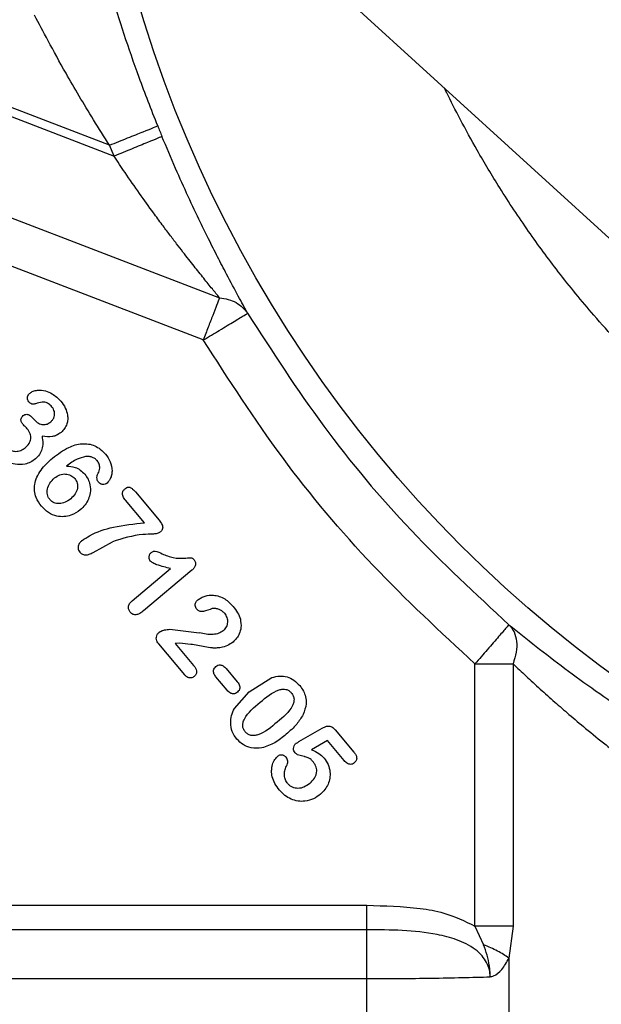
# Model space of a CAD drawing. Header units: inches. Extents: x 0.6 to 16.3, y 0.2 to 11.5.
# Tile 12 of 16: x 10.5 to 11.4, y 4.8 to 6.4. Entities that reach past the tile are written whole.
import ezdxf

# ---------------------------------------------------------------- set-up
doc = ezdxf.new("R2010")
doc.units = ezdxf.units.IN
doc.header["$MEASUREMENT"] = 0
doc.styles.add('SLDTEXTSTYLE0', font='TXT', dxfattribs={"width": 0.75})
doc.dimstyles.new('SLDDIMSTYLE3', dxfattribs={"dimtxt": 0.137795, "dimasz": 0.14, "dimexe": 0, "dimexo": 0.0625, "dimgap": 0.034449, "dimtad": 0, "dimdec": 1, "dimlfac": 1.5, "dimrnd": 1e-09, "dimzin": 12, "dimdsep": 46, "dimtxsty": 'SLDTEXTSTYLE0', "dimblk1": 'CLOSED', "dimblk2": 'CLOSED', "dimsah": 1, "dimcen": 0.09, "dimadec": 0, "dimazin": 3, "dimtfac": 1, "dimtdec": 1, "dimtofl": 0, "dimtmove": 0, "dimatfit": 3, "dimldrblk": 'CLOSED', "dimfxl": 0, "dimfrac": 2, "dimtolj": 1, "dimtzin": 12, "dimarcsym": 0})

# ---------------------------------------------------------------- blocks, each defined once
blk = doc.blocks.new('_Closed')
at = {"color": 0, "linetype": 'ByBlock', "lineweight": -2}
for p, q in [((-1, 0.166667), (0, 0)), ((-1, 0.166667), (-1, -0.166667)), ((0, 0), (-1, -0.166667)), ((0, 0), (-1, 0))]:
    blk.add_line(p, q, dxfattribs=at)
blk = doc.blocks.new('_D_6')
at = {"color": 7, "linetype": 'Continuous', "lineweight": 0}
for p, q in [((9.5286, 5.3615), (9.5286, 2.989)), ((11.7475, 4.387), (11.7475, 2.989)), ((10.2898, 3.2268), (10.2478, 3.2268)), ((10.2478, 3.2268), (10.2478, 3.0081)), ((10.4934, 3.2268), (10.5354, 3.2268)), ((10.5354, 3.2268), (10.5354, 3.0081)), ((9.5286, 3.0283), (10.1269, 3.0283)), ((11.7475, 3.0283), (10.6562, 3.0283)), ((10.2478, 3.0081), (10.2898, 3.0081)), ((10.5354, 3.0081), (10.4934, 3.0081))]:
    blk.add_line(p, q, dxfattribs=at)
at = {"color": 7, "linetype": 'Continuous', "lineweight": 18, "xscale": 0.14, "yscale": 0.14, "rotation": 180.0000000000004}
blk.add_blockref('_Closed', (9.5286, 3.0283, 0.2008), dxfattribs=at)
at = {"color": 7, "linetype": 'Continuous', "lineweight": 18, "xscale": 0.14, "yscale": 0.14}
blk.add_blockref('_Closed', (11.7475, 3.0283, 0.2008), dxfattribs=at)
at = {"color": 7, "linetype": 'Continuous', "lineweight": 18, "char_height": 0.1378, "attachment_point": 1, "style": 'SLDTEXTSTYLE0'}
for s, insert in [('85', (10.2898, 3.1857)), ('3.3', (10.2643, 2.9795))]:
    blk.add_mtext(s, dxfattribs=dict(at, insert=insert))

msp = doc.modelspace()

# ---------------------------------------------------------------- linework, layer by layer
at = {"color": 7, "linetype": 'Continuous', "lineweight": 25}
for p, q in [((10.9648, 6.4388), (11.5943, 5.865)), ((10.6453, 6.1708), (10.168, 6.354)), ((10.3748, 6.2603), (10.6522, 6.1538)), ((10.6522, 6.1538), (10.6453, 6.1708)), ((10.4346, 6.0813), (10.8149, 5.9354)), ((10.7899, 5.8701), (10.4096, 6.0161)), ((10.5264, 5.7498), (10.5286, 5.7472)), ((10.6851, 5.6355), (10.7215, 5.5922)), ((10.6991, 5.5879), (10.6699, 5.6227)), ((10.6197, 5.5422), (10.6495, 5.5586)), ((10.6802, 5.4676), (10.7395, 5.5173)), ((10.7721, 5.5146), (10.6976, 5.4521)), ((10.7384, 5.4236), (10.7837, 5.418)), ((10.7612, 5.353), (10.721, 5.4009)), ((10.7534, 5.402), (10.7465, 5.4017)), ((10.7465, 5.4017), (10.775, 5.3678)), ((11.2094, 4.9655), (11.2094, 5.3702)), ((11.2682, 5.3702), (11.2682, 4.9655)), ((10.8267, 5.3294), (10.8095, 5.3499)), ((10.8251, 5.3631), (10.8424, 5.3425)), ((10.8608, 5.3272), (10.8956, 5.3491)), ((10.8379, 5.3013), (10.8608, 5.3272)), ((10.9375, 5.2501), (10.9732, 5.2708)), ((10.9935, 5.2683), (11.0223, 5.234)), ((10.9815, 5.2517), (10.9572, 5.2376)), ((11.0074, 5.2208), (10.9815, 5.2517)), ((10.3727, 4.9975), (11.0424, 4.9975)), ((11.0424, 4.9598), (10.3616, 4.9598)), ((11.2094, 4.9655), (11.2228, 4.9366)), ((11.2682, 4.9655), (11.2618, 4.9161)), ((11.2618, 4.9161), (11.2618, 4.3356)), ((10.2362, 4.8844), (11.0424, 4.8844)), ((11.0424, 4.338), (11.0424, 4.8844))]:
    msp.add_line(p, q, dxfattribs=at)
msp.add_circle((12.5808, 6.9472), 1.9709, dxfattribs=at)
msp.add_arc((12.5808, 6.9472), 2.0055, 201.8575, 202.3609, dxfattribs=at)
for points, knots in [([(10.7195, 6.2006), (10.7097, 6.2257), (10.691, 6.2737), (10.6671, 6.343), (10.6465, 6.4076), (10.6368, 6.4396), (10.6318, 6.4561)], [0, 0, 0, 0, 0.260223, 0.497693, 0.740745, 1, 1, 1, 1]), ([(10.6453, 6.1708), (10.637, 6.1838), (10.6208, 6.209), (10.5983, 6.2464), (10.5744, 6.2877), (10.5498, 6.3325), (10.536, 6.3586), (10.5292, 6.3713)], [0, 0, 0, 0, 0.181928, 0.353578, 0.519898, 0.767232, 1, 1, 1, 1]), ([(12.8917, 5.398), (12.8415, 5.3894), (12.744, 5.3726), (12.6, 5.3653), (12.4647, 5.3695), (12.3265, 5.3856), (12.1888, 5.4142), (12.0551, 5.4552), (11.9398, 5.5015), (11.8421, 5.5494), (11.7611, 5.5957), (11.6958, 5.638), (11.6451, 5.6741), (11.6079, 5.7026), (11.5807, 5.7247), (11.5592, 5.7429), (11.5393, 5.7602), (11.5201, 5.7775), (11.5015, 5.7948), (11.4836, 5.8121), (11.4465, 5.8489), (11.3969, 5.9024), (11.3394, 5.9726), (11.2911, 6.0382), (11.2495, 6.101), (11.2147, 6.159), (11.1877, 6.2085), (11.1712, 6.2406), (11.1634, 6.2566), (11.1624, 6.2587)], [0, 0, 0, 0, 0.073397, 0.142612, 0.207642, 0.268487, 0.34309, 0.410254, 0.469978, 0.52226, 0.567099, 0.604494, 0.634445, 0.656952, 0.672016, 0.684952, 0.697641, 0.710083, 0.722278, 0.734226, 0.745927, 0.797755, 0.839404, 0.876692, 0.915398, 0.947932, 0.974297, 0.996773, 1, 1, 1, 1]), ([(10.6453, 6.1708), (10.6548, 6.1746), (10.6738, 6.1822), (10.698, 6.192), (10.7152, 6.1988), (10.718, 6.2), (10.7195, 6.2006)], [0, 0, 0, 0, 0.250161, 0.5, 0.749839, 1, 1, 1, 1]), ([(10.7261, 6.1842), (10.7247, 6.1836), (10.7218, 6.1825), (10.7048, 6.1754), (10.6806, 6.1655), (10.6616, 6.1577), (10.6522, 6.1538)], [0, 0, 0, 0, 0.250161, 0.5, 0.749839, 1, 1, 1, 1]), ([(10.8584, 5.9113), (10.8537, 5.9199), (10.8438, 5.938), (10.8277, 5.968), (10.8121, 5.998), (10.7986, 6.0248), (10.7834, 6.0557), (10.7662, 6.0919), (10.7462, 6.1363), (10.733, 6.1677), (10.7261, 6.1842)], [0, 0, 0, 0, 0.1273, 0.269464, 0.371967, 0.472853, 0.562543, 0.698474, 0.841053, 1, 1, 1, 1]), ([(10.8149, 5.9354), (10.8113, 5.9398), (10.8036, 5.9492), (10.7903, 5.9656), (10.778, 5.981), (10.7672, 5.9947), (10.7582, 6.0062), (10.7483, 6.019), (10.7376, 6.033), (10.7257, 6.0489), (10.7102, 6.07), (10.691, 6.0968), (10.6707, 6.126), (10.6578, 6.1454), (10.6522, 6.1538)], [0, 0, 0, 0, 0.076601, 0.163153, 0.256562, 0.306095, 0.360343, 0.419319, 0.483034, 0.551494, 0.632013, 0.759808, 0.896197, 1, 1, 1, 1]), ([(10.8149, 5.9354), (10.8195, 5.9347), (10.8288, 5.9333), (10.8408, 5.9281), (10.8511, 5.9209), (10.856, 5.9145), (10.8584, 5.9113)], [0, 0, 0, 0, 0.250012, 0.5, 0.749988, 1, 1, 1, 1]), ([(10.7899, 5.8701), (10.7983, 5.8752), (10.8159, 5.8857), (10.8386, 5.8994), (10.8547, 5.9091), (10.8572, 5.9106), (10.8584, 5.9113)], [0, 0, 0, 0, 0.240554, 0.500001, 0.759447, 1, 1, 1, 1]), ([(10.8584, 5.9113), (10.8963, 5.8525), (10.9723, 5.7347), (11.1078, 5.5733), (11.2105, 5.4781), (11.2619, 5.4305)], [0, 0, 0, 0, 0.333333, 0.666667, 1, 1, 1, 1]), ([(11.2094, 5.3702), (11.156, 5.4197), (11.0492, 5.5186), (10.9083, 5.6865), (10.8293, 5.8089), (10.7899, 5.8701)], [0, 0, 0, 0, 0.333257, 0.666733, 1, 1, 1, 1]), ([(10.5223, 5.7882), (10.5238, 5.7892), (10.5273, 5.7915), (10.5357, 5.7932), (10.546, 5.7922), (10.5589, 5.7867), (10.5657, 5.7798), (10.57, 5.7756)], [0, 0, 0, 0, 0.10142, 0.232787, 0.465497, 0.668795, 1, 1, 1, 1]), ([(10.5204, 5.7748), (10.5199, 5.7756), (10.5188, 5.7773), (10.5184, 5.7806), (10.5188, 5.7838), (10.5204, 5.7864), (10.5216, 5.7876), (10.5223, 5.7882)], [0, 0, 0, 0, 0.196661, 0.399876, 0.654171, 0.818524, 1, 1, 1, 1]), ([(10.57, 5.7756), (10.5725, 5.7722), (10.5772, 5.7658), (10.5803, 5.7557), (10.5808, 5.7473), (10.5794, 5.7402), (10.5761, 5.7332), (10.5722, 5.7294), (10.5703, 5.7275)], [0, 0, 0, 0, 0.233096, 0.445079, 0.575743, 0.70054, 0.847781, 1, 1, 1, 1]), ([(10.5285, 5.771), (10.5279, 5.7709), (10.5267, 5.7707), (10.5247, 5.7713), (10.5225, 5.7726), (10.5211, 5.7741), (10.5204, 5.7748)], [0, 0, 0, 0, 0.187232, 0.386665, 0.673397, 1, 1, 1, 1]), ([(10.556, 5.767), (10.5544, 5.7687), (10.5519, 5.7714), (10.5473, 5.7737), (10.5413, 5.7746), (10.535, 5.7728), (10.5302, 5.7714), (10.5285, 5.771)], [0, 0, 0, 0, 0.231764, 0.36707, 0.49623, 0.828307, 1, 1, 1, 1]), ([(10.5546, 5.7439), (10.5557, 5.745), (10.5579, 5.7472), (10.5598, 5.7514), (10.5605, 5.7556), (10.5601, 5.7596), (10.5586, 5.7635), (10.5569, 5.7658), (10.556, 5.767)], [0, 0, 0, 0, 0.184443, 0.362675, 0.520603, 0.672461, 0.828975, 1, 1, 1, 1]), ([(10.5112, 5.7401), (10.5102, 5.7415), (10.5088, 5.7434), (10.5082, 5.7464), (10.5084, 5.7487), (10.5095, 5.7512), (10.5109, 5.7526), (10.5116, 5.7533)], [0, 0, 0, 0, 0.32946, 0.46901, 0.60255, 0.790209, 1, 1, 1, 1]), ([(10.5116, 5.7533), (10.5125, 5.7539), (10.5142, 5.7551), (10.517, 5.7555), (10.5195, 5.7551), (10.5229, 5.7536), (10.5249, 5.7514), (10.5264, 5.7498)], [0, 0, 0, 0, 0.184168, 0.354413, 0.486264, 0.619677, 1, 1, 1, 1]), ([(10.5286, 5.7472), (10.5307, 5.7451), (10.5337, 5.7422), (10.5388, 5.7401), (10.5423, 5.7394), (10.5457, 5.7395), (10.5499, 5.7406), (10.5527, 5.7426), (10.5546, 5.7439)], [0, 0, 0, 0, 0.290232, 0.4261, 0.554329, 0.65903, 0.765376, 1, 1, 1, 1]), ([(10.518, 5.733), (10.5171, 5.734), (10.5158, 5.7355), (10.5142, 5.737), (10.5128, 5.7384), (10.5119, 5.7393), (10.5112, 5.7401)], [0, 0, 0, 0, 0.405784, 0.593965, 0.675642, 1, 1, 1, 1]), ([(10.5149, 5.7036), (10.5171, 5.7057), (10.5202, 5.7087), (10.5226, 5.7138), (10.5235, 5.7176), (10.5235, 5.7216), (10.5223, 5.7271), (10.5198, 5.7306), (10.518, 5.733)], [0, 0, 0, 0, 0.26683, 0.385367, 0.500114, 0.617627, 0.736539, 1, 1, 1, 1]), ([(10.5409, 5.7215), (10.5414, 5.718), (10.5425, 5.7113), (10.5411, 5.7015), (10.5373, 5.6929), (10.5329, 5.6886), (10.5307, 5.6864)], [0, 0, 0, 0, 0.279717, 0.527123, 0.760156, 1, 1, 1, 1]), ([(10.5703, 5.7275), (10.568, 5.7258), (10.564, 5.7229), (10.5539, 5.7199), (10.5464, 5.7208), (10.5409, 5.7215)], [0, 0, 0, 0, 0.273698, 0.472532, 1, 1, 1, 1]), ([(10.4842, 5.7058), (10.4856, 5.7044), (10.4883, 5.7016), (10.4939, 5.6989), (10.5006, 5.6978), (10.5083, 5.699), (10.5127, 5.702), (10.5149, 5.7036)], [0, 0, 0, 0, 0.169675, 0.339706, 0.53644, 0.76505, 1, 1, 1, 1]), ([(10.557, 5.6878), (10.565, 5.6939), (10.5787, 5.7043), (10.5988, 5.7104), (10.6127, 5.71), (10.6225, 5.7071), (10.6314, 5.7017), (10.6363, 5.6966), (10.6388, 5.6939)], [0, 0, 0, 0, 0.326079, 0.552792, 0.664563, 0.771739, 0.881352, 1, 1, 1, 1]), ([(10.5307, 5.6864), (10.5282, 5.6847), (10.5234, 5.6811), (10.5127, 5.6775), (10.5003, 5.6773), (10.4883, 5.6813), (10.4787, 5.6872), (10.4738, 5.6925), (10.4713, 5.6952)], [0, 0, 0, 0, 0.135555, 0.27064, 0.499549, 0.677858, 0.834867, 1, 1, 1, 1]), ([(10.5399, 5.6135), (10.5367, 5.6178), (10.5316, 5.625), (10.5289, 5.637), (10.5293, 5.6478), (10.5328, 5.6588), (10.5412, 5.6733), (10.5507, 5.682), (10.557, 5.6878)], [0, 0, 0, 0, 0.184884, 0.303331, 0.42163, 0.555561, 0.702812, 1, 1, 1, 1]), ([(10.608, 5.6904), (10.6036, 5.6891), (10.5929, 5.6862), (10.584, 5.6794), (10.5787, 5.6754)], [0, 0, 0, 0, 0.405821, 1, 1, 1, 1]), ([(10.6259, 5.684), (10.6247, 5.6851), (10.6224, 5.6874), (10.6178, 5.6894), (10.613, 5.6905), (10.6097, 5.6904), (10.608, 5.6904)], [0, 0, 0, 0, 0.244833, 0.498723, 0.745111, 1, 1, 1, 1]), ([(10.6388, 5.6939), (10.6415, 5.6901), (10.6471, 5.6824), (10.6494, 5.6706), (10.6485, 5.6616), (10.6466, 5.6563), (10.6442, 5.6521), (10.6422, 5.6501), (10.6413, 5.6492)], [0, 0, 0, 0, 0.279723, 0.579072, 0.704912, 0.829715, 0.917959, 1, 1, 1, 1]), ([(10.5787, 5.6754), (10.5832, 5.6751), (10.5907, 5.6745), (10.6004, 5.6696), (10.6047, 5.6651), (10.6069, 5.6628)], [0, 0, 0, 0, 0.41652, 0.700314, 1, 1, 1, 1]), ([(10.6276, 5.6644), (10.6282, 5.6656), (10.6294, 5.6682), (10.6302, 5.673), (10.6295, 5.6787), (10.6271, 5.6822), (10.6259, 5.684)], [0, 0, 0, 0, 0.202119, 0.397162, 0.695986, 1, 1, 1, 1]), ([(10.553, 5.6238), (10.5521, 5.625), (10.5504, 5.6273), (10.549, 5.6314), (10.5485, 5.6358), (10.5493, 5.6419), (10.5526, 5.6499), (10.5575, 5.6546), (10.5601, 5.6571)], [0, 0, 0, 0, 0.115229, 0.226221, 0.339576, 0.461507, 0.718123, 1, 1, 1, 1]), ([(10.5601, 5.6571), (10.5627, 5.659), (10.5666, 5.6618), (10.5728, 5.6632), (10.5772, 5.6634), (10.5814, 5.6627), (10.5852, 5.6612), (10.5886, 5.6591), (10.5904, 5.6572), (10.5913, 5.6562)], [0, 0, 0, 0, 0.277877, 0.407574, 0.537691, 0.654937, 0.774109, 0.886909, 1, 1, 1, 1]), ([(10.5913, 5.6562), (10.5921, 5.6552), (10.5937, 5.653), (10.5952, 5.6493), (10.5958, 5.6453), (10.5954, 5.6395), (10.5924, 5.632), (10.5877, 5.6274), (10.5852, 5.625)], [0, 0, 0, 0, 0.113232, 0.223969, 0.338033, 0.452934, 0.707968, 1, 1, 1, 1]), ([(10.6069, 5.6628), (10.6087, 5.6603), (10.6123, 5.6554), (10.6156, 5.6456), (10.6159, 5.6349), (10.6128, 5.6243), (10.6076, 5.6151), (10.6025, 5.6103), (10.6, 5.6078)], [0, 0, 0, 0, 0.148913, 0.292348, 0.495718, 0.660384, 0.828486, 1, 1, 1, 1]), ([(10.6283, 5.6504), (10.6277, 5.6512), (10.6266, 5.6528), (10.6256, 5.6561), (10.6256, 5.6602), (10.6269, 5.663), (10.6276, 5.6644)], [0, 0, 0, 0, 0.196807, 0.390627, 0.687072, 1, 1, 1, 1]), ([(10.6413, 5.6492), (10.6403, 5.6485), (10.6383, 5.6472), (10.6353, 5.647), (10.6329, 5.6473), (10.6305, 5.6482), (10.6292, 5.6495), (10.6283, 5.6504)], [0, 0, 0, 0, 0.239026, 0.485423, 0.614321, 0.73958, 1, 1, 1, 1]), ([(10.6699, 5.6227), (10.6684, 5.6246), (10.6663, 5.6273), (10.6651, 5.6313), (10.6649, 5.6337), (10.6654, 5.6357), (10.6665, 5.6381), (10.668, 5.6395), (10.669, 5.6405)], [0, 0, 0, 0, 0.352915, 0.493011, 0.617493, 0.7052, 0.795831, 1, 1, 1, 1]), ([(10.669, 5.6405), (10.6698, 5.6411), (10.6714, 5.6423), (10.6737, 5.643), (10.6755, 5.643), (10.678, 5.6422), (10.6813, 5.6398), (10.6838, 5.6371), (10.6851, 5.6355)], [0, 0, 0, 0, 0.163579, 0.296572, 0.369964, 0.442526, 0.682021, 1, 1, 1, 1]), ([(10.5852, 5.625), (10.5824, 5.623), (10.5771, 5.6191), (10.5691, 5.6173), (10.5633, 5.6176), (10.5593, 5.6188), (10.5558, 5.6208), (10.5539, 5.6228), (10.553, 5.6238)], [0, 0, 0, 0, 0.289765, 0.544394, 0.66356, 0.775158, 0.885214, 1, 1, 1, 1]), ([(10.6, 5.6078), (10.5953, 5.6047), (10.5876, 5.5994), (10.5747, 5.5969), (10.5627, 5.5979), (10.5501, 5.603), (10.5433, 5.6099), (10.5399, 5.6135)], [0, 0, 0, 0, 0.247964, 0.411981, 0.572176, 0.780528, 1, 1, 1, 1]), ([(10.6027, 5.5607), (10.6065, 5.5632), (10.6213, 5.5729), (10.654, 5.5833), (10.683, 5.5863), (10.6991, 5.5879)], [0, 0, 0, 0, 0.135892, 0.520593, 1, 1, 1, 1]), ([(10.7215, 5.5922), (10.7232, 5.59), (10.7256, 5.5869), (10.7272, 5.5824), (10.7272, 5.5799), (10.7266, 5.5779), (10.7255, 5.5756), (10.724, 5.5742), (10.723, 5.5733)], [0, 0, 0, 0, 0.3839737, 0.527999, 0.6501743, 0.7284273, 0.810982, 1, 1, 1, 1]), ([(10.723, 5.5733), (10.7224, 5.5729), (10.7211, 5.572), (10.7177, 5.571), (10.7095, 5.5701), (10.6859, 5.5702), (10.6651, 5.5635), (10.6495, 5.5586)], [0, 0, 0, 0, 0.028829, 0.063712, 0.137774, 0.357617, 1, 1, 1, 1]), ([(10.6027, 5.5607), (10.6016, 5.5598), (10.5996, 5.5579), (10.5975, 5.5549), (10.5965, 5.5518), (10.5963, 5.5488), (10.5971, 5.5456), (10.5984, 5.5438), (10.5991, 5.5428)], [0, 0, 0, 0, 0.211188, 0.3921389, 0.5354186, 0.6752595, 0.8305601, 1, 1, 1, 1]), ([(10.5991, 5.5428), (10.5998, 5.5421), (10.6011, 5.5407), (10.6035, 5.5392), (10.6061, 5.5384), (10.6096, 5.5382), (10.6142, 5.5394), (10.6177, 5.5412), (10.6197, 5.5422)], [0, 0, 0, 0, 0.132179, 0.253005, 0.368967, 0.487358, 0.706083, 1, 1, 1, 1]), ([(10.708, 5.5289), (10.7075, 5.5297), (10.7064, 5.5314), (10.706, 5.5342), (10.7063, 5.5366), (10.7069, 5.5386), (10.7079, 5.5404), (10.7089, 5.5414), (10.7094, 5.5419)], [0, 0, 0, 0, 0.206143, 0.412051, 0.56584, 0.71053, 0.852888, 1, 1, 1, 1]), ([(10.7094, 5.5419), (10.7101, 5.5424), (10.7112, 5.5433), (10.7133, 5.5441), (10.7187, 5.5441), (10.7228, 5.5419), (10.7263, 5.54)], [0, 0, 0, 0, 0.128453, 0.23993, 0.364515, 1, 1, 1, 1]), ([(10.7263, 5.54), (10.732, 5.5377), (10.743, 5.5332), (10.7583, 5.5328), (10.7677, 5.5339), (10.7722, 5.5337), (10.7741, 5.5325), (10.7751, 5.5313), (10.7758, 5.5306)], [0, 0, 0, 0, 0.353065, 0.686184, 0.875718, 0.905939, 0.946341, 1, 1, 1, 1]), ([(10.7395, 5.5173), (10.7324, 5.519), (10.723, 5.5213), (10.7123, 5.5254), (10.7093, 5.5279), (10.708, 5.5289)], [0, 0, 0, 0, 0.648316, 0.858954, 1, 1, 1, 1]), ([(10.7758, 5.5306), (10.7762, 5.53), (10.777, 5.5289), (10.7778, 5.5269), (10.7781, 5.5249), (10.7777, 5.522), (10.7759, 5.5182), (10.7735, 5.5159), (10.7721, 5.5146)], [0, 0, 0, 0, 0.1185294, 0.2292014, 0.3381258, 0.4516949, 0.7017096, 1, 1, 1, 1]), ([(10.7815, 5.4689), (10.7832, 5.4701), (10.7867, 5.4726), (10.7947, 5.4757), (10.8043, 5.4768), (10.8146, 5.4747), (10.8256, 5.4696), (10.8319, 5.4631), (10.8359, 5.4589)], [0, 0, 0, 0, 0.101529, 0.210658, 0.4164, 0.563956, 0.719875, 1, 1, 1, 1]), ([(10.6771, 5.45), (10.6762, 5.4512), (10.6749, 5.4531), (10.6742, 5.456), (10.6742, 5.4583), (10.6748, 5.4607), (10.6765, 5.4642), (10.6787, 5.4662), (10.6802, 5.4676)], [0, 0, 0, 0, 0.226152, 0.330588, 0.435099, 0.564769, 0.698476, 1, 1, 1, 1]), ([(10.7798, 5.4546), (10.7792, 5.4554), (10.778, 5.4571), (10.7773, 5.4599), (10.7774, 5.4625), (10.7782, 5.4648), (10.7796, 5.467), (10.7808, 5.4682), (10.7815, 5.4689)], [0, 0, 0, 0, 0.195697, 0.375907, 0.527149, 0.672821, 0.82737, 1, 1, 1, 1]), ([(10.8359, 5.4589), (10.8384, 5.4558), (10.8431, 5.4498), (10.8458, 5.4427), (10.8471, 5.4393)], [0, 0, 0, 0, 0.5313154, 1, 1, 1, 1]), ([(10.6976, 5.4521), (10.6958, 5.4507), (10.6926, 5.4482), (10.688, 5.4462), (10.6843, 5.4459), (10.6815, 5.4464), (10.6791, 5.4478), (10.6777, 5.4492), (10.6771, 5.45)], [0, 0, 0, 0, 0.290497, 0.51578, 0.641785, 0.757054, 0.872258, 1, 1, 1, 1]), ([(10.8037, 5.4554), (10.7992, 5.4537), (10.7934, 5.4515), (10.7865, 5.4507), (10.7837, 5.4514), (10.7816, 5.4526), (10.7804, 5.4539), (10.7798, 5.4546)], [0, 0, 0, 0, 0.55968, 0.727412, 0.794112, 0.890934, 1, 1, 1, 1]), ([(10.8224, 5.4483), (10.8212, 5.4496), (10.8188, 5.4521), (10.8142, 5.4545), (10.8091, 5.4557), (10.8056, 5.4555), (10.8037, 5.4554)], [0, 0, 0, 0, 0.2553673, 0.4931958, 0.7360711, 1, 1, 1, 1]), ([(10.8224, 5.4483), (10.8239, 5.4462), (10.8267, 5.442), (10.8275, 5.4356), (10.8267, 5.4307), (10.8254, 5.4272), (10.8233, 5.424), (10.8214, 5.4223), (10.8205, 5.4214)], [0, 0, 0, 0, 0.252507, 0.497164, 0.620237, 0.744132, 0.869114, 1, 1, 1, 1]), ([(10.8471, 5.4393), (10.8478, 5.4349), (10.8489, 5.4273), (10.8459, 5.4171), (10.8417, 5.4095), (10.8378, 5.4057), (10.8358, 5.4038)], [0, 0, 0, 0, 0.336203, 0.586635, 0.794028, 1, 1, 1, 1]), ([(11.2619, 5.4305), (11.261, 5.4295), (11.2591, 5.4273), (11.2468, 5.4132), (11.2294, 5.3931), (11.2159, 5.3776), (11.2094, 5.3702)], [0, 0, 0, 0, 0.240555, 0.500001, 0.759447, 1, 1, 1, 1]), ([(11.2619, 5.4305), (11.2897, 5.4083), (11.3451, 5.3641), (11.4344, 5.3009), (11.5183, 5.2472), (11.5939, 5.2027), (11.646, 5.1754), (11.672, 5.1618)], [0, 0, 0, 0, 0.251596, 0.501898, 0.671052, 0.836247, 1, 1, 1, 1]), ([(11.2619, 5.4305), (11.2648, 5.4271), (11.2706, 5.4201), (11.2742, 5.4053), (11.2739, 5.3884), (11.2701, 5.3763), (11.2682, 5.3702)], [0, 0, 0, 0, 0.250036, 0.4999997, 0.7499636, 1, 1, 1, 1]), ([(10.721, 5.4009), (10.7202, 5.402), (10.7187, 5.404), (10.7173, 5.4077), (10.7173, 5.4117), (10.7185, 5.4157), (10.7204, 5.4178), (10.7214, 5.4188)], [0, 0, 0, 0, 0.203029, 0.380655, 0.578609, 0.790625, 1, 1, 1, 1]), ([(10.7214, 5.4188), (10.7226, 5.4195), (10.7253, 5.4213), (10.7311, 5.423), (10.7357, 5.4234), (10.7384, 5.4236)], [0, 0, 0, 0, 0.232123, 0.538776, 1, 1, 1, 1]), ([(10.8205, 5.4214), (10.8183, 5.4199), (10.8137, 5.4168), (10.8008, 5.4144), (10.7908, 5.4165), (10.7837, 5.418)], [0, 0, 0, 0, 0.204512, 0.433516, 1, 1, 1, 1]), ([(10.8358, 5.4038), (10.833, 5.4018), (10.8274, 5.3977), (10.8181, 5.3953), (10.8103, 5.3945), (10.8019, 5.3946), (10.7889, 5.3969), (10.7722, 5.4004), (10.7591, 5.4015), (10.7534, 5.402)], [0, 0, 0, 0, 0.121513, 0.242309, 0.333936, 0.398911, 0.535921, 0.798751, 1, 1, 1, 1]), ([(10.775, 5.3678), (10.7761, 5.3664), (10.7781, 5.3638), (10.7794, 5.3599), (10.7795, 5.3569), (10.779, 5.3546), (10.7778, 5.3525), (10.7766, 5.3514), (10.776, 5.3508)], [0, 0, 0, 0, 0.281621, 0.504248, 0.631239, 0.748684, 0.868717, 1, 1, 1, 1]), ([(10.8095, 5.3499), (10.8082, 5.3516), (10.8065, 5.354), (10.8056, 5.3578), (10.8058, 5.3606), (10.8068, 5.3636), (10.8085, 5.3652), (10.8093, 5.3661)], [0, 0, 0, 0, 0.342996, 0.488885, 0.62841, 0.809033, 1, 1, 1, 1]), ([(10.8093, 5.3661), (10.8103, 5.3668), (10.8123, 5.3682), (10.8156, 5.3687), (10.8183, 5.3682), (10.8217, 5.3667), (10.8237, 5.3646), (10.8251, 5.3631)], [0, 0, 0, 0, 0.207691, 0.400439, 0.52854, 0.657361, 1, 1, 1, 1]), ([(11.2682, 5.3702), (11.2749, 5.3639), (11.2884, 5.3512), (11.3099, 5.3314), (11.3321, 5.3117), (11.3554, 5.2914), (11.3817, 5.2693), (11.4082, 5.2477), (11.4399, 5.2228), (11.4738, 5.1973), (11.5136, 5.1688), (11.5535, 5.1417), (11.5942, 5.1155), (11.6221, 5.0987), (11.6357, 5.0906)], [0, 0, 0, 0, 0.068875, 0.140681, 0.211146, 0.277215, 0.352453, 0.440802, 0.500774, 0.61073, 0.70758, 0.803774, 0.904773, 1, 1, 1, 1]), ([(10.776, 5.3508), (10.7752, 5.3503), (10.7737, 5.3491), (10.7708, 5.3484), (10.7675, 5.3484), (10.764, 5.35), (10.7622, 5.352), (10.7612, 5.353)], [0, 0, 0, 0, 0.173069, 0.337106, 0.528378, 0.743683, 1, 1, 1, 1]), ([(10.8956, 5.3491), (10.8997, 5.3501), (10.9075, 5.3521), (10.9194, 5.3505), (10.9304, 5.3454), (10.9359, 5.3396), (10.9388, 5.3366)], [0, 0, 0, 0, 0.259877, 0.499605, 0.740002, 1, 1, 1, 1]), ([(10.8424, 5.3425), (10.8432, 5.3415), (10.8446, 5.3396), (10.8461, 5.3363), (10.8464, 5.3327), (10.8453, 5.3291), (10.8435, 5.3273), (10.8426, 5.3264)], [0, 0, 0, 0, 0.212435, 0.390613, 0.590171, 0.789289, 1, 1, 1, 1]), ([(10.9388, 5.3366), (10.9408, 5.3339), (10.9447, 5.3287), (10.9483, 5.3191), (10.9495, 5.3063), (10.9461, 5.2974), (10.944, 5.2919)], [0, 0, 0, 0, 0.210287, 0.406729, 0.636388, 1, 1, 1, 1]), ([(10.8426, 5.3264), (10.8416, 5.3257), (10.8397, 5.3243), (10.8366, 5.3238), (10.834, 5.3241), (10.8304, 5.3254), (10.8283, 5.3277), (10.8267, 5.3294)], [0, 0, 0, 0, 0.196705, 0.379687, 0.503886, 0.628281, 1, 1, 1, 1]), ([(10.8776, 5.3109), (10.8868, 5.3186), (10.8975, 5.3276), (10.9124, 5.3314), (10.9176, 5.331), (10.9223, 5.329), (10.9246, 5.3266), (10.9258, 5.3253)], [0, 0, 0, 0, 0.630843, 0.73107, 0.81983, 0.906212, 1, 1, 1, 1]), ([(10.9258, 5.3253), (10.9269, 5.3238), (10.929, 5.321), (10.9303, 5.3159), (10.9297, 5.3107), (10.9238, 5.2967), (10.9132, 5.2879), (10.9041, 5.2804)], [0, 0, 0, 0, 0.098445, 0.187369, 0.27561, 0.378891, 1, 1, 1, 1]), ([(10.8547, 5.2653), (10.8536, 5.2668), (10.8516, 5.2695), (10.8505, 5.2746), (10.8511, 5.2799), (10.8573, 5.2941), (10.8683, 5.3032), (10.8776, 5.3109)], [0, 0, 0, 0, 0.093625, 0.179925, 0.268077, 0.371434, 1, 1, 1, 1]), ([(10.8416, 5.2541), (10.839, 5.2579), (10.8338, 5.2654), (10.8317, 5.2784), (10.833, 5.2907), (10.8363, 5.2977), (10.8379, 5.3013)], [0, 0, 0, 0, 0.271725, 0.541058, 0.764572, 1, 1, 1, 1]), ([(10.944, 5.2919), (10.9409, 5.2869), (10.9339, 5.2753), (10.9236, 5.2665), (10.9178, 5.2615)], [0, 0, 0, 0, 0.4356836, 1, 1, 1, 1]), ([(10.9041, 5.2804), (10.8948, 5.2724), (10.884, 5.2631), (10.8687, 5.2593), (10.8633, 5.2594), (10.8584, 5.2615), (10.856, 5.264), (10.8547, 5.2653)], [0, 0, 0, 0, 0.624418, 0.728639, 0.817022, 0.904308, 1, 1, 1, 1]), ([(10.9732, 5.2708), (10.9748, 5.2717), (10.9777, 5.2732), (10.9819, 5.2744), (10.9855, 5.2742), (10.9897, 5.2725), (10.992, 5.27), (10.9935, 5.2683)], [0, 0, 0, 0, 0.23494, 0.424999, 0.564402, 0.705534, 1, 1, 1, 1]), ([(10.9178, 5.2615), (10.9122, 5.2568), (10.901, 5.2474), (10.8872, 5.2427), (10.8803, 5.2404)], [0, 0, 0, 0, 0.503045, 1, 1, 1, 1]), ([(10.8803, 5.2404), (10.8747, 5.24), (10.8647, 5.2393), (10.851, 5.2448), (10.8448, 5.251), (10.8416, 5.2541)], [0, 0, 0, 0, 0.3898501, 0.6916453, 1, 1, 1, 1]), ([(10.9317, 5.2326), (10.931, 5.2337), (10.9296, 5.2358), (10.9291, 5.2398), (10.9297, 5.2432), (10.931, 5.2457), (10.932, 5.2466), (10.9325, 5.2471)], [0, 0, 0, 0, 0.2387756, 0.4756544, 0.7473694, 0.8730888, 1, 1, 1, 1]), ([(10.9325, 5.2471), (10.9326, 5.2472), (10.9331, 5.2475), (10.9348, 5.2485), (10.9363, 5.2494), (10.9375, 5.2501)], [0, 0, 0, 0, 0.103139, 0.304135, 1, 1, 1, 1]), ([(10.9178, 5.226), (10.9174, 5.2265), (10.9165, 5.2274), (10.9148, 5.2285), (10.913, 5.2291), (10.9105, 5.2295), (10.908, 5.2293), (10.9058, 5.2284), (10.9049, 5.2278), (10.9044, 5.2274)], [0, 0, 0, 0, 0.134413, 0.262636, 0.390265, 0.522974, 0.772168, 0.88663, 1, 1, 1, 1]), ([(10.9601, 5.2183), (10.9588, 5.2197), (10.9567, 5.2221), (10.9526, 5.2253), (10.9488, 5.2262), (10.945, 5.2272), (10.9404, 5.2283), (10.9351, 5.2296), (10.9324, 5.2321), (10.9317, 5.2326)], [0, 0, 0, 0, 0.1722032, 0.2955285, 0.479404, 0.5219824, 0.6601113, 0.9238007, 1, 1, 1, 1]), ([(10.9572, 5.2376), (10.9611, 5.2359), (10.9683, 5.2328), (10.9739, 5.2273), (10.9765, 5.2248)], [0, 0, 0, 0, 0.53644, 1, 1, 1, 1]), ([(11.0223, 5.234), (11.0234, 5.2326), (11.0254, 5.23), (11.0268, 5.2262), (11.0268, 5.2233), (11.0262, 5.2211), (11.0249, 5.2191), (11.0237, 5.2179), (11.0231, 5.2173)], [0, 0, 0, 0, 0.2852193, 0.5052554, 0.6236624, 0.7400015, 0.8629676, 1, 1, 1, 1]), ([(10.9076, 5.1752), (10.905, 5.1786), (10.9002, 5.1848), (10.8961, 5.1954), (10.8951, 5.2046), (10.896, 5.2132), (10.8989, 5.221), (10.9026, 5.2254), (10.9044, 5.2274)], [0, 0, 0, 0, 0.220922, 0.410737, 0.57941, 0.70033, 0.85842, 1, 1, 1, 1]), ([(10.9183, 5.2125), (10.9189, 5.2138), (10.92, 5.2161), (10.9205, 5.2198), (10.9198, 5.2232), (10.9185, 5.225), (10.9178, 5.226)], [0, 0, 0, 0, 0.28731, 0.534014, 0.760978, 1, 1, 1, 1]), ([(10.9543, 5.1855), (10.957, 5.1881), (10.9608, 5.1917), (10.9638, 5.1979), (10.965, 5.2024), (10.9652, 5.2068), (10.9641, 5.2124), (10.9617, 5.2159), (10.9601, 5.2183)], [0, 0, 0, 0, 0.291194, 0.421319, 0.54735, 0.659567, 0.772731, 1, 1, 1, 1]), ([(10.9765, 5.2248), (10.9788, 5.2215), (10.9833, 5.2151), (10.9858, 5.2041), (10.9856, 5.1937), (10.9828, 5.1843), (10.978, 5.1758), (10.9732, 5.1712), (10.9708, 5.169)], [0, 0, 0, 0, 0.189787, 0.377225, 0.531788, 0.686436, 0.841383, 1, 1, 1, 1]), ([(11.0231, 5.2173), (11.0222, 5.2167), (11.0204, 5.2154), (11.0174, 5.2149), (11.0148, 5.2153), (11.0111, 5.2168), (11.0089, 5.2191), (11.0074, 5.2208)], [0, 0, 0, 0, 0.183737, 0.351276, 0.488081, 0.626443, 1, 1, 1, 1]), ([(10.9203, 5.1853), (10.9189, 5.1872), (10.9163, 5.191), (10.9149, 5.198), (10.9154, 5.2054), (10.9173, 5.2101), (10.9183, 5.2125)], [0, 0, 0, 0, 0.239212, 0.477504, 0.727958, 1, 1, 1, 1]), ([(10.9543, 5.1855), (10.9515, 5.1835), (10.946, 5.1795), (10.9378, 5.1777), (10.9316, 5.1782), (10.9274, 5.1796), (10.9234, 5.1819), (10.9214, 5.1842), (10.9203, 5.1853)], [0, 0, 0, 0, 0.276946, 0.525451, 0.643808, 0.760151, 0.876975, 1, 1, 1, 1]), ([(10.9708, 5.169), (10.9674, 5.1665), (10.9602, 5.1612), (10.948, 5.1578), (10.936, 5.1579), (10.9253, 5.161), (10.9155, 5.1668), (10.9103, 5.1723), (10.9076, 5.1752)], [0, 0, 0, 0, 0.17924, 0.372951, 0.523816, 0.680757, 0.834948, 1, 1, 1, 1]), ([(11.0424, 4.9975), (11.0699, 4.9968), (11.1097, 4.9958), (11.1666, 4.9859), (11.1936, 4.973), (11.2094, 4.9655)], [0, 0, 0, 0, 0.479555, 0.696123, 1, 1, 1, 1]), ([(11.233, 4.8871), (11.2328, 4.8908), (11.2323, 4.8984), (11.2276, 4.9095), (11.2204, 4.9203), (11.2055, 4.9336), (11.1818, 4.9452), (11.1261, 4.9592), (11.079, 4.9595), (11.0424, 4.9598)], [0, 0, 0, 0, 0.04966, 0.101932, 0.15927, 0.223772, 0.370133, 0.510452, 1, 1, 1, 1]), ([(11.2618, 4.9161), (11.2563, 4.9198), (11.2453, 4.9271), (11.2303, 4.9334), (11.2228, 4.9366)], [0, 0, 0, 0, 0.500003, 1, 1, 1, 1]), ([(11.233, 4.8871), (11.233, 4.8891), (11.2329, 4.892), (11.2325, 4.8975), (11.2314, 4.9069), (11.2285, 4.9206), (11.2247, 4.9313), (11.2228, 4.9366)], [0, 0, 0, 0, 0.117087, 0.170605, 0.32467, 0.669483, 1, 1, 1, 1]), ([(11.233, 4.8871), (11.2348, 4.8875), (11.2415, 4.8892), (11.2522, 4.8985), (11.2584, 4.9099), (11.2618, 4.9161)], [0, 0, 0, 0, 0.139886, 0.528328, 1, 1, 1, 1]), ([(11.0424, 4.8844), (11.0591, 4.8844), (11.093, 4.8845), (11.1427, 4.885), (11.1908, 4.8859), (11.2189, 4.8867), (11.233, 4.8871)], [0, 0, 0, 0, 0.24175, 0.488995, 0.741742, 1, 1, 1, 1])]:
    msp.add_open_spline(points, degree=3, knots=knots, dxfattribs=at)
for points in [[(10.8149, 5.9354), (10.8135, 5.9317), (10.8107, 5.9244), (10.8045, 5.9083), (10.7975, 5.89), (10.7924, 5.8767), (10.7899, 5.8701)], [(11.2094, 5.3702), (11.2149, 5.3702), (11.226, 5.3702), (11.2417, 5.3702), (11.2563, 5.3702), (11.2643, 5.3702), (11.2682, 5.3702)], [(11.0424, 4.9598), (11.0424, 4.9615), (11.0424, 4.965), (11.0424, 4.9741), (11.0424, 4.9852), (11.0424, 4.9934), (11.0424, 4.9975)], [(11.0424, 4.8844), (11.0424, 4.8926), (11.0424, 4.909), (11.0424, 4.9312), (11.0424, 4.9495), (11.0424, 4.9564), (11.0424, 4.9598)], [(11.2682, 4.9655), (11.2643, 4.9655), (11.2563, 4.9655), (11.2417, 4.9655), (11.226, 4.9655), (11.2149, 4.9655), (11.2094, 4.9655)]]:
    msp.add_open_spline(points, degree=3, dxfattribs=at)

# ---------------------------------------------------------------- dimensions: what is measured, and where the dimension line sits
at = {"color": 7, "linetype": 'Continuous', "lineweight": 18}
dim = msp.add_linear_dim(base=(11.7475, 3.0283), p1=(9.5286, 5.4008), p2=(11.7475, 4.4263), dimstyle='SLDDIMSTYLE3', dxfattribs=at)
dim.commit()
dim.dimension.update_dxf_attribs({"geometry": '_D_6', "text_midpoint": (10.3916, 3.0283), "dimtype": 160})

doc.saveas('drawing.dxf')
